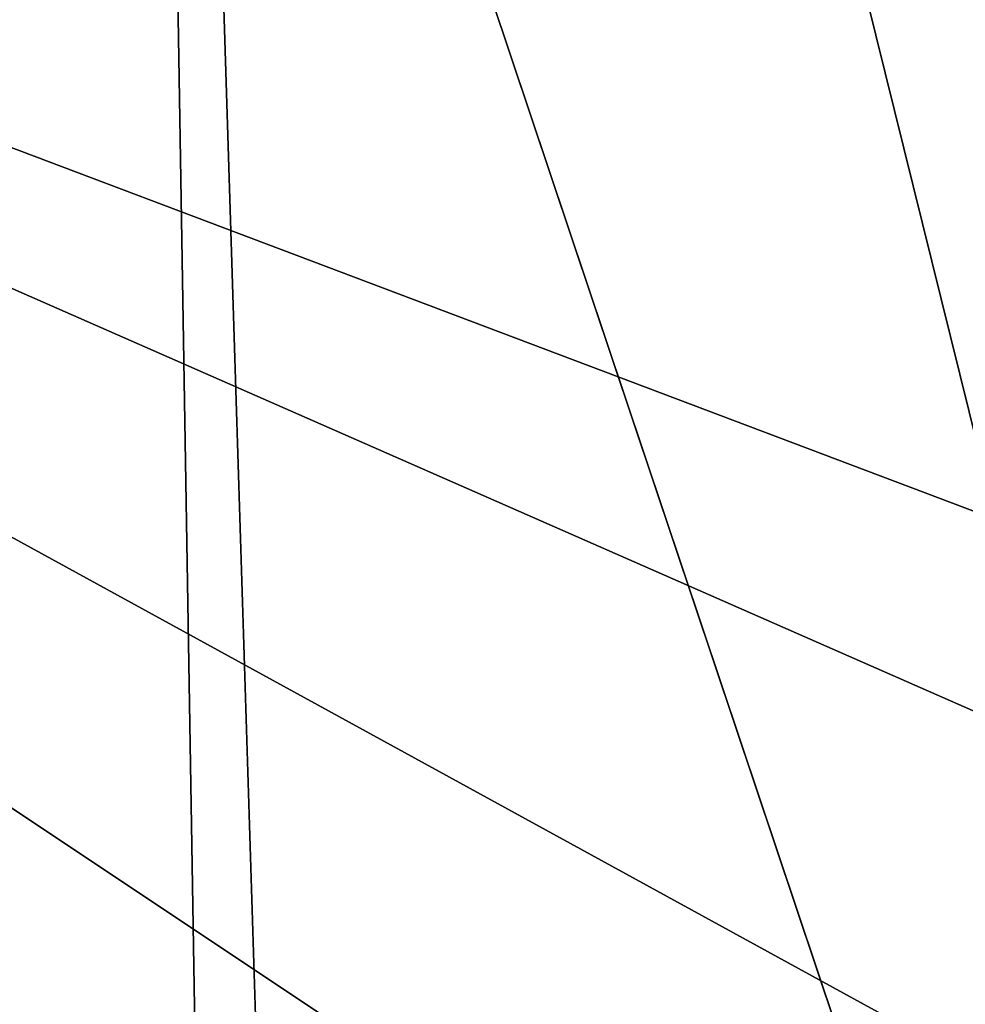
# Model space of a CAD drawing. Header units: millimetres. Extents: x -155 to 35, y -48 to 35.
# Tile 174 of 256: x -124.624 to -124.029, y -33.508 to -32.888. Entities that reach past the tile are written whole.
import ezdxf

# ---------------------------------------------------------------- set-up
doc = ezdxf.new("R2010")
doc.units = ezdxf.units.MM
doc.header["$LTSCALE"] = 65.185185
for name, color, linetype in [('1468', 7, 'CONTINUOUS'), ('1675', 7, 'CONTINUOUS'), ('2537', 7, 'CONTINUOUS'), ('2551', 7, 'CONTINUOUS'), ('64', 7, 'CONTINUOUS'), ('71', 7, 'CONTINUOUS')]:
    doc.layers.add(name, color=color, linetype=linetype)

msp = doc.modelspace()

# ---------------------------------------------------------------- linework, layer by layer
at = {"layer": '1468', "color": 7, "linetype": 'CONTINUOUS', "true_color": 0xe0f2ff}
for points in [[(-122.31758, -39.8, 252.13294), (-126.06758, -32.425, 249.40843), (-126.06761, -39.8, 249.40841), (-122.31758, -39.8, 252.13294)], [(-123.48371, -34.82161, 251.64182), (-123.1152, -34.39464, 251.82243), (-126.06758, -32.425, 249.40843), (-123.48371, -34.82161, 251.64182)], [(-123.1152, -34.39464, 251.82243), (-122.81443, -34.20972, 251.95191), (-126.06758, -32.425, 249.40843), (-123.1152, -34.39464, 251.82243)], [(-123.64232, -35.3859, 251.55618), (-123.48371, -34.82161, 251.64182), (-126.06758, -32.425, 249.40843), (-123.64232, -35.3859, 251.55618)], [(-123.48304, -35.95148, 251.64217), (-123.64232, -35.3859, 251.55618), (-126.06758, -32.425, 249.40843), (-123.48304, -35.95148, 251.64217)], [(-123.48304, -35.95148, 251.64217), (-126.06758, -32.425, 249.40843), (-122.31758, -39.8, 252.13294), (-123.48304, -35.95148, 251.64217)], [(-122.81443, -34.20972, 251.95191), (-122.42012, -34.02878, 252.0988), (-126.06758, -32.425, 249.40843), (-122.81443, -34.20972, 251.95191)], [(-122.42012, -34.02878, 252.0988), (-122.31764, -32.425, 252.13292), (-126.06758, -32.425, 249.40843), (-122.42012, -34.02878, 252.0988)]]:
    msp.add_3dface(points, dxfattribs=at)
at = {"layer": '1675', "color": 7, "linetype": 'CONTINUOUS', "true_color": 0xe0f2ff}
for points in [[(-126.06758, -32.425, 240.59156), (-123.02656, -33.575, 238.13779), (-126.06761, -39.8, 240.59159), (-126.06758, -32.425, 240.59156)], [(-123.02656, -33.575, 238.13779), (-126.06758, -32.425, 240.59156), (-122.31764, -32.425, 237.86708), (-123.02656, -33.575, 238.13779)]]:
    msp.add_3dface(points, dxfattribs=at)
at = {"layer": '2537', "linetype": 'CONTINUOUS'}
for points in [[(-120, -34.55), (-125.17232, -7.11909), (-127.69046, -33.68322), (-120, -34.55)], [(-120, -8.79968), (-125.17232, -7.11909), (-120, -34.55), (-120, -8.79968)]]:
    msp.add_3dface(points, dxfattribs=at)
at = {"layer": '2551', "linetype": 'CONTINUOUS'}
for points in [[(-127.69046, -33.68322, -7), (-134.99505, -31.12637, -7), (-112.30954, -33.68322, -7), (-127.69046, -33.68322, -7)], [(-112.30954, -33.68322, -7), (-134.99505, -31.12637, -7), (-120, -32.69999, -7), (-112.30954, -33.68322, -7)]]:
    msp.add_3dface(points, dxfattribs=at)
at = {"layer": '64', "color": 7, "linetype": 'CONTINUOUS', "true_color": 0xe0f2ff}
for points in [[(-125.29007, -30, 237.71885), (-120, -30, 236), (-125.29011, -45.79967, 237.71888), (-125.29007, -30, 237.71885)], [(-125.29011, -45.79967, 237.71888), (-120, -30, 236), (-120, -45.8, 236), (-125.29011, -45.79967, 237.71888)], [(-120, -30, 254), (-125.29007, -30, 252.28115), (-120, -45.8, 254), (-120, -30, 254)], [(-120, -45.8, 254), (-125.29007, -30, 252.28115), (-125.29007, -45.79967, 252.28115), (-120, -45.8, 254)]]:
    msp.add_3dface(points, dxfattribs=at)
at = {"layer": '71', "color": 7, "linetype": 'CONTINUOUS', "true_color": 0xf5e085}
for points in [[(-124.55516, -31, 238.73001), (-127.37082, -31, 242.60549), (-125.93776, -40.33408, 240.01949), (-124.55516, -31, 238.73001)], [(-127.37082, -31, 247.39451), (-124.55516, -31, 251.26999), (-127.18538, -40.16141, 247.90392), (-127.37082, -31, 247.39451)], [(-127.18538, -40.16141, 247.90392), (-124.55516, -31, 251.26999), (-126.05063, -40.11451, 249.84277), (-127.18538, -40.16141, 247.90392)], [(-126.05063, -40.11451, 249.84277), (-124.55516, -31, 251.26999), (-124.40784, -40.06941, 251.37444), (-126.05063, -40.11451, 249.84277)], [(-124.25951, -40.37928, 238.5255), (-124.55516, -31, 238.73001), (-125.93776, -40.33408, 240.01949), (-124.25951, -40.37928, 238.5255)], [(-120, -31, 237.25), (-124.55516, -31, 238.73001), (-120, -40.4725, 237.25), (-120, -31, 237.25)], [(-120, -40.4725, 237.25), (-124.55516, -31, 238.73001), (-122.22406, -40.42657, 237.57598), (-120, -40.4725, 237.25)], [(-122.22406, -40.42657, 237.57598), (-124.55516, -31, 238.73001), (-124.25951, -40.37928, 238.5255), (-122.22406, -40.42657, 237.57598)], [(-124.55516, -31, 251.26999), (-120, -31, 252.75), (-124.40784, -40.06941, 251.37444), (-124.55516, -31, 251.26999)], [(-124.40784, -40.06941, 251.37444), (-120, -31, 252.75), (-122.3949, -40.02219, 252.37068), (-124.40784, -40.06941, 251.37444)]]:
    msp.add_3dface(points, dxfattribs=at)

doc.saveas('drawing.dxf')
